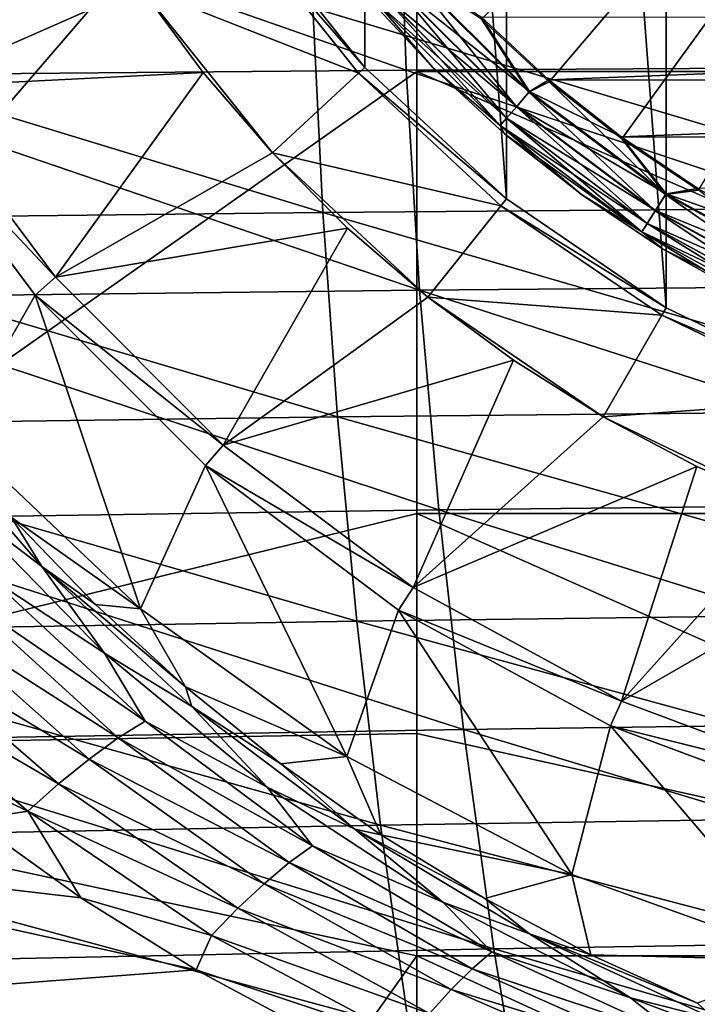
# Model space of a CAD drawing. Header units: metres. Extents: x -59 to 113, y -107 to 107.
# Tile 139 of 192: x 38.75 to 43.6, y -12.99 to -5.95. Entities that reach past the tile are written whole.
import ezdxf

# ---------------------------------------------------------------- set-up
doc = ezdxf.new("R2010")
doc.units = ezdxf.units.M
doc.layers.add('solid_20_382_333_XXX', color=7, linetype='CONTINUOUS')

msp = doc.modelspace()

# ---------------------------------------------------------------- linework, layer by layer
at = {"layer": 'solid_20_382_333_XXX'}
for points in [[(44.620586, -8.610579, -77), (43.374985, 8.010722, -77), (44.620625, 8.610594, -77)], [(43.374935, -8.010695, -77), (42.232738, 7.231956, -77), (43.374985, 8.010722, -77)], [(43.374935, -8.010695, -77), (43.374985, 8.010722, -77), (44.620586, -8.610579, -77)], [(42.232697, -7.231924, -77), (41.219337, 6.291668, -77), (42.232738, 7.231956, -77)], [(42.232697, -7.231924, -77), (42.232738, 7.231956, -77), (43.374935, -8.010695, -77)], [(40.357262, -5.210664, -77), (41.219337, 6.291668, -77), (41.219307, -6.291636, -77)], [(41.219307, -6.291636, -77), (41.219337, 6.291668, -77), (42.232697, -7.231924, -77)], [(48, 0, -1.04465), (42.054142, -5.945876, -1.191425), (42.538979, -6.394053, -1.191425)], [(48, 0, -1.04465), (42.538979, -6.394053, -1.191425), (43.057484, -6.802809, -1.191425)], [(48, 0, -1.04465), (43.057484, -6.802809, -1.191425), (43.606461, -7.169623, -1.191425)], [(34.691422, -11.174724, -23.334955), (41.591419, 0, -23.438208), (36.291965, 0, -23.357033)], [(41.591419, -3.158785, -23.438208), (41.591419, 0, -23.438208), (34.691422, -11.174724, -23.334955)], [(41.591419, -6.320729, -23.438208), (41.591419, -3.158785, -23.438208), (34.691422, -11.174724, -23.334955)], [(48.893505, -6.320729, -23.577751), (41.591419, -3.158785, -23.438208), (41.591419, -6.320729, -23.438208)], [(48.893505, -6.320729, -23.577751), (46.515335, -3.169507, -23.527985), (41.591419, -3.158785, -23.438208)], [(41.515984, -6.311185, 32.161461), (41.460419, -4.735878, 32.209003), (37.084667, -4.764058, 32.251724)], [(41.515984, -6.311185, 32.161461), (37.084667, -4.764058, 32.251724), (37.108452, -6.350617, 32.202087)], [(45.976154, -6.284601, 32.10313), (45.879898, -4.718486, 32.147881), (41.460419, -4.735878, 32.209003)], [(45.976154, -6.284601, 32.10313), (41.460419, -4.735878, 32.209003), (41.515984, -6.311185, 32.161461)], [(39.209866, -5.075041, -67), (37.989071, -6.433606, -65.25), (37.175388, -4.943455, -65.25)], [(39.209866, -5.075041, -67), (39.613651, -5.717663, -67), (37.989071, -6.433606, -65.25)], [(40.305794, -5.245769, -75.937698), (41.17363, -6.334003, -75.937698), (39.613651, -5.717663, -75.099998)], [(41.173584, -6.333953, -76), (41.17363, -6.334003, -75.937698), (40.305794, -5.245769, -75.937698)], [(41.173584, -6.333953, -76), (40.305794, -5.245769, -75.937698), (40.305832, -5.245827, -76)], [(40.305832, -5.245827, -76), (40.357262, -5.210666, -76), (41.219315, -6.291645, -76)], [(41.173584, -6.333953, -76), (40.305832, -5.245827, -76), (41.219315, -6.291645, -76)], [(40.357262, -5.210664, -77), (41.219307, -6.291636, -77), (40.357262, -5.210666, -76)], [(41.219307, -6.291636, -77), (41.219315, -6.291645, -76), (40.357262, -5.210666, -76)], [(41.426594, -5.695889, -1.289755), (42.304111, -6.573406, -1.289755), (41.530262, -5.606061, -1.217874)], [(41.429497, -5.693372, -19.104416), (41.534935, -5.602012, -19.175528), (42.397987, -6.465066, -19.175528)], [(41.530262, -5.606061, -1.217874), (42.39394, -6.469739, -1.217874), (42.054142, -5.945876, -1.191425)], [(42.304111, -6.573406, -1.289755), (42.39394, -6.469739, -1.217874), (41.530262, -5.606061, -1.217874)], [(42.397987, -6.465066, -19.175528), (41.534935, -5.602012, -19.175528), (42.051285, -5.930666, -19.200001)], [(41.344521, -5.767005, -1.400161), (42.232994, -6.655478, -1.400161), (41.426594, -5.695889, -1.289755)], [(41.429497, -5.693372, -19.104416), (42.306629, -6.570502, -19.104416), (41.345856, -5.765848, -18.993639)], [(42.232994, -6.655478, -1.400161), (42.304111, -6.573406, -1.289755), (41.426594, -5.695889, -1.289755)], [(41.429497, -5.693372, -19.104416), (42.397987, -6.465066, -19.175528), (42.306629, -6.570502, -19.104416)], [(39.613651, -5.717663, -67), (40.064396, -6.328403, -67), (37.989071, -6.433606, -65.25)], [(40.559551, -6.903782, -75.099998), (40.064396, -6.328403, -67), (39.613651, -5.717663, -67)], [(39.613651, -5.717663, -75.099998), (40.559551, -6.903782, -75.099998), (39.613651, -5.717663, -67)], [(41.17363, -6.334003, -75.937698), (40.559551, -6.903782, -75.099998), (39.613651, -5.717663, -75.099998)], [(41.344521, -5.767005, -1.400161), (41.29192, -5.812586, -1.538501), (42.187412, -6.708082, -1.538501)], [(41.345856, -5.765848, -18.993639), (42.234154, -6.654143, -18.993639), (41.292213, -5.81233, -18.854061)], [(41.344521, -5.767005, -1.400161), (42.187412, -6.708082, -1.538501), (42.232994, -6.655478, -1.400161)], [(42.306629, -6.570502, -19.104416), (42.234154, -6.654143, -18.993639), (41.345856, -5.765848, -18.993639)], [(45.50174, -5.838968, 26.947769), (45.619076, -7.291907, 26.997969), (40.848305, -5.865589, 26.888081)], [(41.292213, -5.81233, -18.854061), (41.706757, -6.293258, -18.700001), (41.232395, -5.780096, -18.700001)], [(41.232395, -5.780097, -1.691349), (41.232395, -5.780096, -18.700001), (41.706757, -6.293258, -18.700001)], [(41.706757, -6.293259, -1.691349), (41.232395, -5.780097, -1.691349), (41.706757, -6.293258, -18.700001)], [(41.29192, -5.812586, -1.538501), (41.232395, -5.780097, -1.691349), (41.706757, -6.293259, -1.691349)], [(42.187412, -6.708082, -1.538501), (41.29192, -5.812586, -1.538501), (41.706757, -6.293259, -1.691349)], [(41.292213, -5.81233, -18.854061), (42.187672, -6.707787, -18.854061), (41.706757, -6.293258, -18.700001)], [(42.234154, -6.654143, -18.993639), (42.187672, -6.707787, -18.854061), (41.292213, -5.81233, -18.854061)], [(40.848305, -5.865589, 26.888081), (40.91943, -7.3288, 26.941359), (36.247299, -5.905734, 26.847977)], [(40.91943, -7.3288, 26.941359), (36.278942, -7.380817, 26.903444), (36.247299, -5.905734, 26.847977)], [(45.619076, -7.291907, 26.997969), (40.91943, -7.3288, 26.941359), (40.848305, -5.865589, 26.888081)], [(53.942516, -5.936876, -19.200001), (42.535683, -6.379751, -19.200001), (42.051285, -5.930666, -19.200001)], [(42.397987, -6.465066, -19.175528), (42.051285, -5.930666, -19.200001), (42.535683, -6.379751, -19.200001)], [(42.39394, -6.469739, -1.217874), (42.538979, -6.394053, -1.191425), (42.054142, -5.945876, -1.191425)], [(53.942516, -5.936876, -19.200001), (53.457676, -6.385434, -19.200001), (42.535683, -6.379751, -19.200001)], [(41.591419, -9.482674, -23.438208), (41.591419, -6.320729, -23.438208), (34.691422, -11.174724, -23.334955)], [(41.612083, -7.884831, 32.100021), (41.515984, -6.311185, 32.161461), (37.108452, -6.350617, 32.202087)], [(40.064396, -6.328403, -67), (39.006607, -7.792874, -65.25), (37.989071, -6.433606, -65.25)], [(40.064396, -6.328403, -67), (40.559551, -6.903782, -67), (39.006607, -7.792874, -65.25)], [(40.559551, -6.903782, -75.099998), (40.559551, -6.903782, -67), (40.064396, -6.328403, -67)], [(41.17363, -6.334003, -75.937698), (42.193867, -7.280641, -75.937698), (40.559551, -6.903782, -75.099998)], [(41.173584, -6.333953, -76), (41.219315, -6.291645, -76), (42.232716, -7.231939, -76)], [(42.193882, -7.280648, -76), (41.17363, -6.334003, -75.937698), (41.173584, -6.333953, -76)], [(42.193882, -7.280648, -76), (41.173584, -6.333953, -76), (42.232716, -7.231939, -76)], [(42.193882, -7.280648, -76), (42.193867, -7.280641, -75.937698), (41.17363, -6.334003, -75.937698)], [(41.219307, -6.291636, -77), (42.232697, -7.231924, -77), (41.219315, -6.291645, -76)], [(42.232697, -7.231924, -77), (42.232716, -7.231939, -76), (41.219315, -6.291645, -76)], [(46.124413, -7.847358, 32.045174), (45.976154, -6.284601, 32.10313), (41.515984, -6.311185, 32.161461)], [(46.124413, -7.847358, 32.045174), (41.515984, -6.311185, 32.161461), (41.612083, -7.884831, 32.100021)], [(48.840343, -9.482674, -23.577999), (41.591419, -6.320729, -23.438208), (41.591419, -9.482674, -23.438208)], [(48.840343, -9.482674, -23.577999), (48.893505, -6.320729, -23.577751), (41.591419, -6.320729, -23.438208)], [(42.187672, -6.707787, -18.854061), (42.219921, -6.76762, -18.700001), (41.706757, -6.293258, -18.700001)], [(41.706757, -6.293259, -1.691349), (41.706757, -6.293258, -18.700001), (42.219921, -6.76762, -18.700001)], [(42.219921, -6.767621, -1.691349), (41.706757, -6.293259, -1.691349), (42.219921, -6.76762, -18.700001)], [(42.187412, -6.708082, -1.538501), (41.706757, -6.293259, -1.691349), (42.219921, -6.767621, -1.691349)], [(41.612083, -7.884831, 32.100021), (37.108452, -6.350617, 32.202087), (37.158428, -7.936445, 32.138103)], [(42.39394, -6.469739, -1.217874), (43.371742, -7.201712, -1.217874), (42.538979, -6.394053, -1.191425)], [(42.397987, -6.465066, -19.175528), (42.535683, -6.379751, -19.200001), (43.05378, -6.789321, -19.200001)], [(53.457676, -6.385434, -19.200001), (43.05378, -6.789321, -19.200001), (42.535683, -6.379751, -19.200001)], [(43.371742, -7.201712, -1.217874), (43.057484, -6.802809, -1.191425), (42.538979, -6.394053, -1.191425)], [(53.457676, -6.385434, -19.200001), (52.939152, -6.794466, -19.200001), (43.05378, -6.789321, -19.200001)], [(37.989082, -6.433626, -55.421139), (39.00658, -7.792843, -55.421139), (37.826309, -6.538245, -55.227642)], [(37.989071, -6.433606, -65.25), (39.006607, -7.792874, -65.25), (37.989082, -6.433626, -55.421139)], [(39.006607, -7.792874, -65.25), (39.00658, -7.792843, -55.421139), (37.989082, -6.433626, -55.421139)], [(42.304111, -6.573406, -1.289755), (43.297581, -7.317108, -1.289755), (42.39394, -6.469739, -1.217874)], [(42.306629, -6.570502, -19.104416), (42.397987, -6.465066, -19.175528), (43.375084, -7.19651, -19.175528)], [(43.297581, -7.317108, -1.289755), (43.371742, -7.201712, -1.217874), (42.39394, -6.469739, -1.217874)], [(43.375084, -7.19651, -19.175528), (42.397987, -6.465066, -19.175528), (43.05378, -6.789321, -19.200001)], [(37.826309, -6.538245, -55.227642), (38.860313, -7.919517, -55.227642), (37.826359, -6.538323, -55)], [(39.00658, -7.792843, -55.421139), (38.860313, -7.919517, -55.227642), (37.826309, -6.538245, -55.227642)], [(37.826359, -6.538323, -55), (38.860447, -7.919672, -55), (38.295712, -8.913049, -55)], [(38.860313, -7.919517, -55.227642), (38.860447, -7.919672, -55), (37.826359, -6.538323, -55)], [(42.232994, -6.655478, -1.400161), (43.238869, -7.408465, -1.400161), (42.304111, -6.573406, -1.289755)], [(42.306629, -6.570502, -19.104416), (43.29966, -7.313875, -19.104416), (42.234154, -6.654143, -18.993639)], [(43.238869, -7.408465, -1.400161), (43.297581, -7.317108, -1.289755), (42.304111, -6.573406, -1.289755)], [(42.306629, -6.570502, -19.104416), (43.375084, -7.19651, -19.175528), (43.29966, -7.313875, -19.104416)], [(42.232994, -6.655478, -1.400161), (42.187412, -6.708082, -1.538501), (43.201237, -7.467021, -1.538501)], [(42.234154, -6.654143, -18.993639), (43.239822, -7.406979, -18.993639), (42.187672, -6.707787, -18.854061)], [(42.232994, -6.655478, -1.400161), (43.201237, -7.467021, -1.538501), (43.238869, -7.408465, -1.400161)], [(43.29966, -7.313875, -19.104416), (43.239822, -7.406979, -18.993639), (42.234154, -6.654143, -18.993639)], [(42.187412, -6.708082, -1.538501), (42.219921, -6.767621, -1.691349), (42.768719, -7.200258, -1.691349)], [(43.201237, -7.467021, -1.538501), (42.187412, -6.708082, -1.538501), (42.768719, -7.200258, -1.691349)], [(42.187672, -6.707787, -18.854061), (43.20145, -7.466692, -18.854061), (42.219921, -6.76762, -18.700001)], [(43.239822, -7.406979, -18.993639), (43.20145, -7.466692, -18.854061), (42.187672, -6.707787, -18.854061)], [(43.20145, -7.466692, -18.854061), (42.768719, -7.200257, -18.700001), (42.219921, -6.76762, -18.700001)], [(42.219921, -6.767621, -1.691349), (42.219921, -6.76762, -18.700001), (42.768719, -7.200257, -18.700001)], [(42.768719, -7.200258, -1.691349), (42.219921, -6.767621, -1.691349), (42.768719, -7.200257, -18.700001)], [(52.939152, -6.794466, -19.200001), (43.602318, -7.156841, -19.200001), (43.05378, -6.789321, -19.200001)], [(43.375084, -7.19651, -19.175528), (43.05378, -6.789321, -19.200001), (43.602318, -7.156841, -19.200001)], [(43.371742, -7.201712, -1.217874), (43.606461, -7.169623, -1.191425), (43.057484, -6.802809, -1.191425)], [(40.559551, -6.903782, -67), (41.096233, -7.440464, -67), (39.006607, -7.792874, -65.25)], [(41.671555, -7.935572, -75.099998), (41.096233, -7.440464, -67), (40.559551, -6.903782, -67)], [(40.559551, -6.903782, -75.099998), (41.671555, -7.935572, -75.099998), (40.559551, -6.903782, -67)], [(42.193867, -7.280641, -75.937698), (41.671555, -7.935572, -75.099998), (40.559551, -6.903782, -75.099998)], [(43.371742, -7.201712, -1.217874), (44.44376, -7.787079, -1.217874), (43.606461, -7.169623, -1.191425)], [(43.375084, -7.19651, -19.175528), (43.602318, -7.156841, -19.200001), (44.17812, -7.480188, -19.200001)], [(42.193882, -7.280648, -76), (42.232716, -7.231939, -76), (43.374962, -8.010709, -76)], [(42.232697, -7.231924, -77), (43.374935, -8.010695, -77), (42.232716, -7.231939, -76)], [(43.374935, -8.010695, -77), (43.374962, -8.010709, -76), (42.232716, -7.231939, -76)], [(43.20145, -7.466692, -18.854061), (43.34977, -7.588502, -18.700001), (42.768719, -7.200257, -18.700001)], [(42.768719, -7.200258, -1.691349), (42.768719, -7.200257, -18.700001), (43.34977, -7.588502, -18.700001)], [(43.349773, -7.588503, -1.691349), (42.768719, -7.200258, -1.691349), (43.34977, -7.588502, -18.700001)], [(43.201237, -7.467021, -1.538501), (42.768719, -7.200258, -1.691349), (43.349773, -7.588503, -1.691349)], [(43.297581, -7.317108, -1.289755), (44.386776, -7.911854, -1.289755), (43.371742, -7.201712, -1.217874)], [(43.29966, -7.313875, -19.104416), (43.375084, -7.19651, -19.175528), (44.446327, -7.781455, -19.175528)], [(44.386776, -7.911854, -1.289755), (44.44376, -7.787079, -1.217874), (43.371742, -7.201712, -1.217874)], [(44.446327, -7.781455, -19.175528), (43.375084, -7.19651, -19.175528), (44.17812, -7.480188, -19.200001)], [(45.619076, -7.291907, 26.997969), (45.780403, -8.742126, 27.059628), (40.91943, -7.3288, 26.941359)], [(42.193867, -7.280641, -75.937698), (43.343826, -8.064673, -75.937698), (41.671555, -7.935572, -75.099998)], [(43.343849, -8.064685, -76), (43.343826, -8.064673, -75.937698), (42.193867, -7.280641, -75.937698)], [(43.343849, -8.064685, -76), (42.193867, -7.280641, -75.937698), (42.193882, -7.280648, -76)], [(43.343849, -8.064685, -76), (42.193882, -7.280648, -76), (43.374962, -8.010709, -76)], [(43.238869, -7.408465, -1.400161), (44.341663, -8.010637, -1.400161), (43.297581, -7.317108, -1.289755)], [(43.29966, -7.313875, -19.104416), (44.388374, -7.908359, -19.104416), (43.239822, -7.406979, -18.993639)], [(44.341663, -8.010637, -1.400161), (44.386776, -7.911854, -1.289755), (43.297581, -7.317108, -1.289755)], [(43.29966, -7.313875, -19.104416), (44.446327, -7.781455, -19.175528), (44.388374, -7.908359, -19.104416)], [(40.91943, -7.3288, 26.941359), (41.023819, -8.790736, 27.006689), (36.278942, -7.380817, 26.903444)], [(41.023819, -8.790736, 27.006689), (36.330544, -8.855359, 26.971338), (36.278942, -7.380817, 26.903444)], [(45.780403, -8.742126, 27.059628), (41.023819, -8.790736, 27.006689), (40.91943, -7.3288, 26.941359)], [(41.096233, -7.440464, -67), (40.20715, -8.993412, -65.25), (39.006607, -7.792874, -65.25)], [(41.096233, -7.440464, -67), (41.671555, -7.935572, -67), (40.20715, -8.993412, -65.25)], [(41.671555, -7.935572, -75.099998), (41.671555, -7.935572, -67), (41.096233, -7.440464, -67)], [(43.238869, -7.408465, -1.400161), (43.201237, -7.467021, -1.538501), (44.312748, -8.073953, -1.538501)], [(43.239822, -7.406979, -18.993639), (44.3424, -8.00903, -18.993639), (43.20145, -7.466692, -18.854061)], [(43.238869, -7.408465, -1.400161), (44.312748, -8.073953, -1.538501), (44.341663, -8.010637, -1.400161)], [(44.388374, -7.908359, -19.104416), (44.3424, -8.00903, -18.993639), (43.239822, -7.406979, -18.993639)], [(43.201237, -7.467021, -1.538501), (43.349773, -7.588503, -1.691349), (43.959496, -7.929963, -1.691349)], [(44.312748, -8.073953, -1.538501), (43.201237, -7.467021, -1.538501), (43.959496, -7.929963, -1.691349)], [(43.20145, -7.466692, -18.854061), (44.312912, -8.073597, -18.854061), (43.34977, -7.588502, -18.700001)], [(44.3424, -8.00903, -18.993639), (44.312912, -8.073597, -18.854061), (43.20145, -7.466692, -18.854061)], [(44.312912, -8.073597, -18.854061), (43.959492, -7.929962, -18.700001), (43.34977, -7.588502, -18.700001)], [(43.349773, -7.588503, -1.691349), (43.34977, -7.588502, -18.700001), (43.959492, -7.929962, -18.700001)], [(43.959496, -7.929963, -1.691349), (43.349773, -7.588503, -1.691349), (43.959492, -7.929962, -18.700001)], [(39.00658, -7.792843, -55.421139), (40.207157, -8.99342, -55.421139), (38.860313, -7.919517, -55.227642)], [(40.20715, -8.993412, -65.25), (40.207157, -8.99342, -55.421139), (39.00658, -7.792843, -55.421139)], [(39.006607, -7.792874, -65.25), (40.20715, -8.993412, -65.25), (39.00658, -7.792843, -55.421139)], [(41.748714, -9.456818, 32.024681), (41.612083, -7.884831, 32.100021), (37.158428, -7.936445, 32.138103)], [(46.32468, -9.406759, 31.974007), (46.124413, -7.847358, 32.045174), (41.612083, -7.884831, 32.100021)], [(46.32468, -9.406759, 31.974007), (41.612083, -7.884831, 32.100021), (41.748714, -9.456818, 32.024681)], [(41.748714, -9.456818, 32.024681), (37.158428, -7.936445, 32.138103), (37.234589, -9.521544, 32.059769)], [(38.860447, -7.919672, -55), (39.614063, -10.163246, -55), (38.295712, -8.913049, -55)], [(38.860313, -7.919517, -55.227642), (40.080482, -9.139688, -55.227642), (38.860447, -7.919672, -55)], [(40.207157, -8.99342, -55.421139), (40.080482, -9.139688, -55.227642), (38.860313, -7.919517, -55.227642)], [(38.860447, -7.919672, -55), (40.080486, -9.139693, -55), (39.614063, -10.163246, -55)], [(40.080482, -9.139688, -55.227642), (40.080486, -9.139693, -55), (38.860447, -7.919672, -55)], [(41.671555, -7.935572, -67), (42.28231, -8.38633, -67), (40.20715, -8.993412, -65.25)], [(42.924995, -8.790154, -75.099998), (42.28231, -8.38633, -67), (41.671555, -7.935572, -67)], [(41.671555, -7.935572, -75.099998), (42.924995, -8.790154, -75.099998), (41.671555, -7.935572, -67)], [(43.343826, -8.064673, -75.937698), (42.924995, -8.790154, -75.099998), (41.671555, -7.935572, -75.099998)], [(43.343849, -8.064685, -76), (43.374962, -8.010709, -76), (44.620605, -8.610587, -76)], [(43.374935, -8.010695, -77), (44.620586, -8.610579, -77), (43.374962, -8.010709, -76)], [(44.620586, -8.610579, -77), (44.620605, -8.610587, -76), (43.374962, -8.010709, -76)], [(43.343826, -8.064673, -75.937698), (44.597862, -8.668586, -75.937698), (42.924995, -8.790154, -75.099998)], [(44.59787, -8.668589, -76), (44.597862, -8.668586, -75.937698), (43.343826, -8.064673, -75.937698)], [(44.59787, -8.668589, -76), (43.343826, -8.064673, -75.937698), (43.343849, -8.064685, -76)], [(44.59787, -8.668589, -76), (43.343849, -8.064685, -76), (44.620605, -8.610587, -76)], [(42.28231, -8.38633, -67), (41.566368, -10.010914, -65.25), (40.20715, -8.993412, -65.25)], [(42.28231, -8.38633, -67), (42.924995, -8.790154, -67), (41.566368, -10.010914, -65.25)], [(42.924995, -8.790154, -75.099998), (42.924995, -8.790154, -67), (42.28231, -8.38633, -67)], [(44.597862, -8.668586, -75.937698), (44.291798, -9.448373, -75.099998), (42.924995, -8.790154, -75.099998)], [(41.023819, -8.790736, 27.006689), (41.161476, -10.251398, 27.084072), (36.330544, -8.855359, 26.971338)], [(37.932613, -8.738789, -54.2728), (38.908047, -9.859882, -53.80727), (38.291634, -9.392395, -53.732727)], [(38.69157, -9.509303, -54.25946), (38.908047, -9.859882, -53.80727), (37.932613, -8.738789, -54.2728)], [(45.780403, -8.742126, 27.059628), (45.985729, -10.189624, 27.132742), (41.023819, -8.790736, 27.006689)], [(45.985729, -10.189624, 27.132742), (41.161476, -10.251398, 27.084072), (41.023819, -8.790736, 27.006689)], [(42.924995, -8.790154, -67), (43.596096, -9.144841, -67), (41.566368, -10.010914, -65.25)], [(44.291798, -9.448373, -75.099998), (43.596096, -9.144841, -67), (42.924995, -8.790154, -67)], [(42.924995, -8.790154, -75.099998), (44.291798, -9.448373, -75.099998), (42.924995, -8.790154, -67)], [(41.161476, -10.251398, 27.084072), (36.402107, -10.329361, 27.051661), (36.330544, -8.855359, 26.971338)], [(38.69157, -9.509303, -54.25946), (38.295712, -8.913049, -55), (39.614063, -10.163246, -55)], [(40.207157, -8.99342, -55.421139), (41.566376, -10.010917, -55.421139), (40.080482, -9.139688, -55.227642)], [(40.20715, -8.993412, -65.25), (41.566368, -10.010914, -65.25), (40.207157, -8.99342, -55.421139)], [(41.566368, -10.010914, -65.25), (41.566376, -10.010917, -55.421139), (40.207157, -8.99342, -55.421139)], [(40.080486, -9.139693, -55), (41.091465, -11.219969, -55), (39.614063, -10.163246, -55)], [(40.080482, -9.139688, -55.227642), (41.461754, -10.173692, -55.227642), (40.080486, -9.139693, -55)], [(41.566376, -10.010917, -55.421139), (41.461754, -10.173692, -55.227642), (40.080482, -9.139688, -55.227642)], [(40.080486, -9.139693, -55), (41.461781, -10.173705, -55), (41.091465, -11.219969, -55)], [(41.461754, -10.173692, -55.227642), (41.461781, -10.173705, -55), (40.080486, -9.139693, -55)], [(43.596096, -9.144841, -67), (43.056602, -10.824639, -65.25), (41.566368, -10.010914, -65.25)], [(43.596096, -9.144841, -67), (44.291798, -9.448373, -67), (43.056602, -10.824639, -65.25)], [(44.291798, -9.448373, -75.099998), (44.291798, -9.448373, -67), (43.596096, -9.144841, -67)], [(38.291634, -9.392395, -53.732727), (39.356224, -10.480613, -53.243221), (38.543747, -9.946545, -53.26004)], [(38.908047, -9.859882, -53.80727), (39.356224, -10.480613, -53.243221), (38.291634, -9.392395, -53.732727)], [(46.576946, -10.962803, 31.889629), (46.32468, -9.406759, 31.974007), (41.748714, -9.456818, 32.024681)], [(41.591419, -11.055748, -23.438208), (41.591419, -9.482674, -23.438208), (34.691422, -11.174724, -23.334955)], [(41.92588, -11.027143, 31.935442), (41.748714, -9.456818, 32.024681), (37.234589, -9.521544, 32.059769)], [(48.734787, -12.644617, -23.577181), (41.591419, -9.482674, -23.438208), (41.591419, -11.055748, -23.438208)], [(48.734787, -12.644617, -23.577181), (48.840343, -9.482674, -23.577999), (41.591419, -9.482674, -23.438208)], [(46.576946, -10.962803, 31.889629), (41.748714, -9.456818, 32.024681), (41.92588, -11.027143, 31.935442)], [(44.291798, -9.448373, -67), (45.008205, -9.699056, -67), (43.056602, -10.824639, -65.25)], [(41.92588, -11.027143, 31.935442), (37.234589, -9.521544, 32.059769), (37.336941, -11.105911, 31.967083)], [(38.69157, -9.509303, -54.25946), (39.614063, -10.163246, -55), (39.292992, -10.132336, -53.961178)], [(38.69157, -9.509303, -54.25946), (39.292992, -10.132336, -53.961178), (38.908047, -9.859882, -53.80727)], [(45.008205, -9.699056, -67), (44.647335, -11.417953, -65.25), (43.056602, -10.824639, -65.25)], [(38.908047, -9.859882, -53.80727), (39.983334, -10.862961, -53.293587), (39.356224, -10.480613, -53.243221)], [(39.937038, -10.722251, -53.643078), (39.983334, -10.862961, -53.293587), (38.908047, -9.859882, -53.80727)], [(39.292992, -10.132336, -53.961178), (39.937038, -10.722251, -53.643078), (38.908047, -9.859882, -53.80727)], [(38.543747, -9.946545, -53.26004), (39.647438, -10.967045, -52.77631), (38.327682, -10.062122, -53.020412)], [(39.356224, -10.480613, -53.243221), (39.647438, -10.967045, -52.77631), (38.543747, -9.946545, -53.26004)], [(38.327682, -10.062122, -53.020412), (39.45607, -11.086624, -52.546162), (38.089481, -10.211467, -52.824402)], [(39.647438, -10.967045, -52.77631), (39.45607, -11.086624, -52.546162), (38.327682, -10.062122, -53.020412)], [(41.566376, -10.010917, -55.421139), (43.056561, -10.824621, -55.421139), (41.461754, -10.173692, -55.227642)], [(41.566368, -10.010914, -65.25), (43.056602, -10.824639, -65.25), (41.566376, -10.010917, -55.421139)], [(43.056602, -10.824639, -65.25), (43.056561, -10.824621, -55.421139), (41.566376, -10.010917, -55.421139)], [(39.292992, -10.132336, -53.961178), (39.614063, -10.163246, -55), (39.937038, -10.722251, -53.643078)], [(39.937038, -10.722251, -53.643078), (39.614063, -10.163246, -55), (41.091465, -11.219969, -55)], [(41.461781, -10.173705, -55), (42.700462, -12.063601, -55), (41.091465, -11.219969, -55)], [(45.985729, -10.189624, 27.132742), (46.235054, -11.6344, 27.217316), (41.161476, -10.251398, 27.084072)], [(41.461754, -10.173692, -55.227642), (42.976173, -11.000627, -55.227642), (41.461781, -10.173705, -55)], [(43.056561, -10.824621, -55.421139), (42.976173, -11.000627, -55.227642), (41.461754, -10.173692, -55.227642)], [(41.461781, -10.173705, -55), (42.976173, -11.000626, -55), (42.700462, -12.063601, -55)], [(42.976173, -11.000627, -55.227642), (42.976173, -11.000626, -55), (41.461781, -10.173705, -55)], [(41.161476, -10.251398, 27.084072), (41.332397, -11.710786, 27.173508), (36.402107, -10.329361, 27.051661)], [(38.089481, -10.211467, -52.824402), (39.247051, -11.238545, -52.3535), (37.839939, -10.386898, -52.67868)], [(39.45607, -11.086624, -52.546162), (39.247051, -11.238545, -52.3535), (38.089481, -10.211467, -52.824402)], [(46.235054, -11.6344, 27.217316), (41.332397, -11.710786, 27.173508), (41.161476, -10.251398, 27.084072)], [(41.332397, -11.710786, 27.173508), (36.493629, -11.802823, 27.144409), (36.402107, -10.329361, 27.051661)], [(37.839939, -10.386898, -52.67868), (39.028702, -11.415892, -52.20435), (37.590141, -10.579592, -52.587067)], [(39.247051, -11.238545, -52.3535), (39.028702, -11.415892, -52.20435), (37.839939, -10.386898, -52.67868)], [(39.356224, -10.480613, -53.243221), (40.521172, -11.439046, -52.716599), (39.647438, -10.967045, -52.77631)], [(39.983334, -10.862961, -53.293587), (40.521172, -11.439046, -52.716599), (39.356224, -10.480613, -53.243221)], [(37.590141, -10.579592, -52.587067), (38.809559, -11.610732, -52.102528), (37.679432, -11.076139, -52.414764)], [(39.028702, -11.415892, -52.20435), (38.809559, -11.610732, -52.102528), (37.590141, -10.579592, -52.587067)], [(39.937038, -10.722251, -53.643078), (41.091465, -11.219969, -55), (40.619534, -11.273067, -53.310837)], [(39.937038, -10.722251, -53.643078), (40.619534, -11.273067, -53.310837), (39.983334, -10.862961, -53.293587)], [(43.056561, -10.824621, -55.421139), (44.647381, -11.417967, -55.421139), (42.976173, -11.000627, -55.227642)], [(44.647335, -11.417953, -65.25), (44.647381, -11.417967, -55.421139), (43.056561, -10.824621, -55.421139)], [(43.056602, -10.824639, -65.25), (44.647335, -11.417953, -65.25), (43.056561, -10.824621, -55.421139)], [(39.983334, -10.862961, -53.293587), (41.148727, -11.740214, -52.753338), (40.521172, -11.439046, -52.716599)], [(40.619534, -11.273067, -53.310837), (41.148727, -11.740214, -52.753338), (39.983334, -10.862961, -53.293587)], [(39.647438, -10.967045, -52.77631), (40.844486, -11.857601, -52.26627), (39.45607, -11.086624, -52.546162)], [(40.521172, -11.439046, -52.716599), (40.844486, -11.857601, -52.26627), (39.647438, -10.967045, -52.77631)], [(46.881222, -12.51549, 31.792044), (46.576946, -10.962803, 31.889629), (41.92588, -11.027143, 31.935442)], [(42.143578, -12.59581, 31.832304), (41.92588, -11.027143, 31.935442), (37.336941, -11.105911, 31.967083)], [(46.881222, -12.51549, 31.792044), (41.92588, -11.027143, 31.935442), (42.143578, -12.59581, 31.832304)], [(42.976173, -11.000626, -55), (44.410011, -12.677835, -55), (42.700462, -12.063601, -55)], [(42.976173, -11.000626, -55), (44.592987, -11.603659, -55), (44.410011, -12.677835, -55)], [(44.592846, -11.603618, -55.227642), (44.592987, -11.603659, -55), (42.976173, -11.000626, -55)], [(42.976173, -11.000627, -55.227642), (44.592846, -11.603618, -55.227642), (42.976173, -11.000626, -55)], [(44.647381, -11.417967, -55.421139), (44.592846, -11.603618, -55.227642), (42.976173, -11.000627, -55.227642)], [(41.591419, -12.644617, -23.438208), (41.591419, -11.055748, -23.438208), (34.691422, -11.174724, -23.334955)], [(42.143578, -12.59581, 31.832304), (37.336941, -11.105911, 31.967083), (37.465477, -12.689549, 31.860048)], [(38.809559, -11.610732, -52.102528), (38.409912, -11.673318, -52.122395), (37.679432, -11.076139, -52.414764)], [(39.45607, -11.086624, -52.546162), (40.678307, -11.978283, -52.046192), (39.247051, -11.238545, -52.3535)], [(40.844486, -11.857601, -52.26627), (40.678307, -11.978283, -52.046192), (39.45607, -11.086624, -52.546162)], [(48.734787, -12.644617, -23.577181), (41.591419, -11.055748, -23.438208), (41.591419, -12.644617, -23.438208)], [(41.591419, -12.644617, -23.438208), (34.691422, -11.174724, -23.334955), (34.681477, -22.349367, -23.332108)], [(39.247051, -11.238545, -52.3535), (40.498657, -12.12954, -51.857708), (39.028702, -11.415892, -52.20435)], [(40.678307, -11.978283, -52.046192), (40.498657, -12.12954, -51.857708), (39.247051, -11.238545, -52.3535)], [(40.619534, -11.273067, -53.310837), (41.091465, -11.219969, -55), (41.335457, -11.779451, -52.97102)], [(41.335457, -11.779451, -52.97102), (41.091465, -11.219969, -55), (42.700462, -12.063601, -55)], [(40.619534, -11.273067, -53.310837), (41.335457, -11.779451, -52.97102), (41.148727, -11.740214, -52.753338)], [(39.028702, -11.415892, -52.20435), (40.311756, -12.305418, -51.706146), (38.809559, -11.610732, -52.102528)], [(40.498657, -12.12954, -51.857708), (40.311756, -12.305418, -51.706146), (39.028702, -11.415892, -52.20435)], [(40.521172, -11.439046, -52.716599), (41.777576, -12.262293, -52.174801), (40.844486, -11.857601, -52.26627)], [(41.148727, -11.740214, -52.753338), (41.777576, -12.262293, -52.174801), (40.521172, -11.439046, -52.716599)], [(38.809559, -11.610732, -52.102528), (39.187355, -12.230262, -51.815857), (38.409912, -11.673318, -52.122395)], [(38.809559, -11.610732, -52.102528), (40.123989, -12.499076, -51.595142), (39.187355, -12.230262, -51.815857)], [(40.311756, -12.305418, -51.706146), (40.123989, -12.499076, -51.595142), (38.809559, -11.610732, -52.102528)], [(35.980545, -11.856166, -52.455265), (38.409912, -11.673318, -52.122395), (39.187355, -12.230262, -51.815857)], [(46.235054, -11.6344, 27.217316), (46.52837, -13.076457, 27.313347), (41.332397, -11.710786, 27.173508)], [(41.332397, -11.710786, 27.173508), (41.536587, -13.1689, 27.274996), (36.493629, -11.802823, 27.144409)], [(41.148727, -11.740214, -52.753338), (42.397755, -12.487264, -52.206696), (41.777576, -12.262293, -52.174801)], [(42.077564, -12.236084, -52.631222), (42.397755, -12.487264, -52.206696), (41.148727, -11.740214, -52.753338)], [(41.335457, -11.779451, -52.97102), (42.077564, -12.236084, -52.631222), (41.148727, -11.740214, -52.753338)], [(46.52837, -13.076457, 27.313347), (41.536587, -13.1689, 27.274996), (41.332397, -11.710786, 27.173508)], [(41.536587, -13.1689, 27.274996), (36.60511, -13.275745, 27.249586), (36.493629, -11.802823, 27.144409)], [(41.335457, -11.779451, -52.97102), (42.700462, -12.063601, -55), (42.077564, -12.236084, -52.631222)], [(35.980545, -11.856166, -52.455265), (39.187355, -12.230262, -51.815857), (40.012882, -12.74487, -51.498257)], [(35.980545, -11.856166, -52.455265), (40.012882, -12.74487, -51.498257), (36.000633, -13.050934, -52.014404)], [(40.844486, -11.857601, -52.26627), (42.128082, -12.616664, -51.74826), (40.678307, -11.978283, -52.046192)], [(41.777576, -12.262293, -52.174801), (42.128082, -12.616664, -51.74826), (40.844486, -11.857601, -52.26627)], [(40.678307, -11.978283, -52.046192), (41.987827, -12.737227, -51.537926), (40.498657, -12.12954, -51.857708)], [(42.128082, -12.616664, -51.74826), (41.987827, -12.737227, -51.537926), (40.678307, -11.978283, -52.046192)], [(42.077564, -12.236084, -52.631222), (42.700462, -12.063601, -55), (42.836285, -12.638257, -52.299751)], [(42.836285, -12.638257, -52.299751), (42.700462, -12.063601, -55), (44.410011, -12.677835, -55)], [(40.498657, -12.12954, -51.857708), (41.83815, -12.886144, -51.353798), (40.311756, -12.305418, -51.706146)], [(41.987827, -12.737227, -51.537926), (41.83815, -12.886144, -51.353798), (40.498657, -12.12954, -51.857708)], [(40.123989, -12.499076, -51.595142), (40.012882, -12.74487, -51.498257), (39.187355, -12.230262, -51.815857)], [(42.077564, -12.236084, -52.631222), (42.836285, -12.638257, -52.299751), (42.397755, -12.487264, -52.206696)], [(40.311756, -12.305418, -51.706146), (41.68351, -13.058381, -51.200508), (40.123989, -12.499076, -51.595142)], [(41.83815, -12.886144, -51.353798), (41.68351, -13.058381, -51.200508), (40.311756, -12.305418, -51.706146)], [(41.777576, -12.262293, -52.174801), (43.119408, -12.946349, -51.638279), (42.128082, -12.616664, -51.74826)], [(42.397755, -12.487264, -52.206696), (43.119408, -12.946349, -51.638279), (41.777576, -12.262293, -52.174801)], [(40.123989, -12.499076, -51.595142), (41.528446, -13.248166, -51.081467), (40.012882, -12.74487, -51.498257)], [(41.68351, -13.058381, -51.200508), (41.528446, -13.248166, -51.081467), (40.123989, -12.499076, -51.595142)], [(47.237499, -14.064818, 31.681248), (46.881222, -12.51549, 31.792044), (42.143578, -12.59581, 31.832304)], [(42.397755, -12.487264, -52.206696), (43.723534, -13.097534, -51.676468), (43.119408, -12.946349, -51.638279)], [(43.600769, -12.982875, -51.984936), (43.723534, -13.097534, -51.676468), (42.397755, -12.487264, -52.206696)], [(42.836285, -12.638257, -52.299751), (43.600769, -12.982875, -51.984936), (42.397755, -12.487264, -52.206696)], [(42.40181, -14.162817, 31.715267), (42.143578, -12.59581, 31.832304), (37.465477, -12.689549, 31.860048)], [(47.237499, -14.064818, 31.681248), (42.143578, -12.59581, 31.832304), (42.40181, -14.162817, 31.715267)], [(41.591419, -15.806561, -23.438208), (41.591419, -12.644617, -23.438208), (34.681477, -22.349367, -23.332108)], [(48.477718, -15.806561, -23.573055), (41.591419, -12.644617, -23.438208), (41.591419, -15.806561, -23.438208)], [(48.477718, -15.806561, -23.573055), (48.734787, -12.644617, -23.577181), (41.591419, -12.644617, -23.438208)], [(42.128082, -12.616664, -51.74826), (43.493168, -13.238717, -51.242474), (41.987827, -12.737227, -51.537926)], [(43.119408, -12.946349, -51.638279), (43.493168, -13.238717, -51.242474), (42.128082, -12.616664, -51.74826)], [(42.836285, -12.638257, -52.299751), (44.410011, -12.677835, -55), (43.600769, -12.982875, -51.984936)], [(42.40181, -14.162817, 31.715267), (37.465477, -12.689549, 31.860048), (37.620205, -14.272457, 31.738667)], [(41.987827, -12.737227, -51.537926), (43.37991, -13.358812, -51.040768), (41.83815, -12.886144, -51.353798)], [(43.493168, -13.238717, -51.242474), (43.37991, -13.358812, -51.040768), (41.987827, -12.737227, -51.537926)], [(36.000633, -13.050934, -52.014404), (40.012882, -12.74487, -51.498257), (40.885906, -13.214571, -51.173977)], [(41.528446, -13.248166, -51.081467), (40.885906, -13.214571, -51.173977), (40.012882, -12.74487, -51.498257)], [(41.83815, -12.886144, -51.353798), (43.260731, -13.504748, -50.86076), (41.68351, -13.058381, -51.200508)], [(43.37991, -13.358812, -51.040768), (43.260731, -13.504748, -50.86076), (41.83815, -12.886144, -51.353798)], [(43.119408, -12.946349, -51.638279), (44.538719, -13.479826, -51.134071), (43.493168, -13.238717, -51.242474)], [(43.723534, -13.097534, -51.676468), (44.538719, -13.479826, -51.134071), (43.119408, -12.946349, -51.638279)]]:
    msp.add_3dface(points, dxfattribs=at)

doc.saveas('drawing.dxf')
